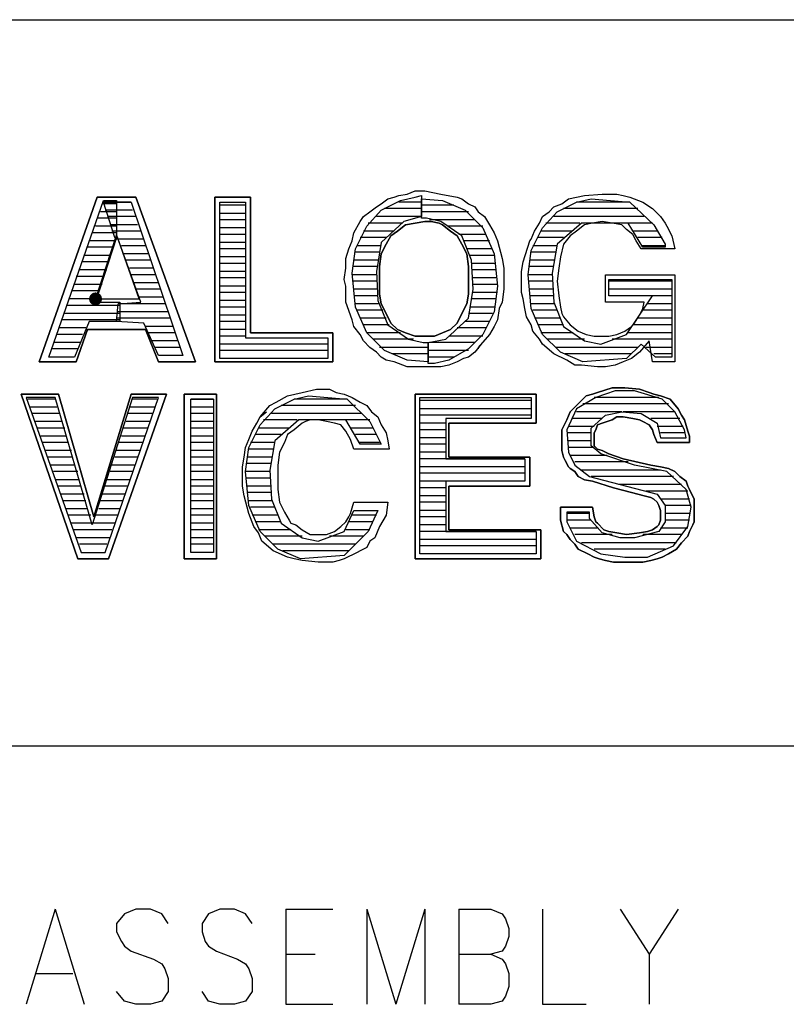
# Model space of a CAD drawing. Extents: x 11.9 to 28.1, y 10.8 to 21.2.
# Tile 6 of 10: x 26.135 to 26.61, y 11.439 to 12.049. Entities that reach past the tile are written whole.
import ezdxf

# ---------------------------------------------------------------- set-up
doc = ezdxf.new("R2010")
doc.units = 0
doc.layers.add('ASSYDWGBOT_pho', color=1, linetype='CONTINUOUS')

msp = doc.modelspace()

# ---------------------------------------------------------------- linework, layer by layer
at = {"layer": 'ASSYDWGBOT_pho'}
for points in [[(23.389, 12.049), (28.093, 12.049)], [(26.359, 11.935), (26.363, 11.938)], [(26.363, 11.938), (26.367, 11.939)], [(26.367, 11.939), (26.37, 11.94)], [(26.37, 11.94), (26.375, 11.941)], [(26.371, 11.937), (26.38, 11.939)], [(26.375, 11.941), (26.38, 11.943)], [(26.38, 11.943), (26.386, 11.943)], [(26.38, 11.939), (26.384, 11.94)], [(26.384, 11.94), (26.384, 11.927)], [(26.384, 11.926), (26.384, 11.938)], [(26.384, 11.938), (26.397, 11.937)], [(26.386, 11.943), (26.396, 11.941)], [(26.396, 11.941), (26.406, 11.939)], [(26.406, 11.939), (26.409, 11.938)], [(26.409, 11.938), (26.413, 11.935)], [(26.471, 11.935), (26.475, 11.938)], [(26.475, 11.938), (26.48, 11.939)], [(26.48, 11.939), (26.485, 11.94)], [(26.48, 11.936), (26.489, 11.938)], [(26.485, 11.94), (26.496, 11.941)], [(26.489, 11.938), (26.513, 11.936)], [(26.496, 11.941), (26.505, 11.941)], [(26.505, 11.941), (26.509, 11.94)], [(26.509, 11.94), (26.513, 11.939)], [(26.513, 11.939), (26.521, 11.936)], [(26.153, 11.84), (26.187, 11.937)], [(26.195, 11.935), (26.186, 11.935)], [(26.187, 11.937), (26.195, 11.937)], [(26.187, 11.936), (26.204, 11.936)], [(26.194, 11.914), (26.187, 11.936)], [(26.204, 11.936), (26.187, 11.936)], [(26.195, 11.937), (26.195, 11.914)], [(26.204, 11.936), (26.236, 11.841)], [(26.259, 11.936), (26.275, 11.936)], [(26.259, 11.839), (26.259, 11.936)], [(26.275, 11.934), (26.259, 11.934)], [(26.275, 11.936), (26.275, 11.852)], [(26.352, 11.93), (26.356, 11.933)], [(26.356, 11.933), (26.359, 11.935)], [(26.359, 11.931), (26.371, 11.937)], [(26.384, 11.932), (26.361, 11.932)], [(26.384, 11.936), (26.37, 11.936)], [(26.404, 11.934), (26.384, 11.934)], [(26.397, 11.937), (26.411, 11.931)], [(26.413, 11.935), (26.417, 11.933)], [(26.417, 11.933), (26.419, 11.93)], [(26.463, 11.93), (26.466, 11.933)], [(26.466, 11.933), (26.471, 11.935)], [(26.468, 11.93), (26.48, 11.936)], [(26.518, 11.932), (26.472, 11.932)], [(26.513, 11.936), (26.48, 11.936)], [(26.513, 11.936), (26.528, 11.922)], [(26.521, 11.936), (26.527, 11.932)], [(26.527, 11.932), (26.532, 11.927)], [(26.195, 11.926), (26.183, 11.926)], [(26.195, 11.93), (26.185, 11.93)], [(26.205, 11.931), (26.188, 11.931)], [(26.207, 11.927), (26.19, 11.927)], [(26.275, 11.929), (26.259, 11.929)], [(26.346, 11.924), (26.348, 11.927)], [(26.348, 11.927), (26.352, 11.93)], [(26.35, 11.921), (26.359, 11.931)], [(26.384, 11.927), (26.356, 11.927)], [(26.384, 11.927), (26.373, 11.924)], [(26.413, 11.93), (26.384, 11.93)], [(26.387, 11.926), (26.384, 11.926)], [(26.396, 11.924), (26.387, 11.926)], [(26.411, 11.931), (26.422, 11.92)], [(26.419, 11.93), (26.423, 11.927)], [(26.423, 11.927), (26.426, 11.922)], [(26.457, 11.923), (26.459, 11.927)], [(26.459, 11.927), (26.463, 11.93)], [(26.459, 11.92), (26.468, 11.93)], [(26.522, 11.927), (26.466, 11.927)], [(26.532, 11.927), (26.535, 11.923)], [(26.195, 11.921), (26.182, 11.921)], [(26.208, 11.922), (26.191, 11.922)], [(26.275, 11.925), (26.259, 11.925)], [(26.275, 11.92), (26.259, 11.92)], [(26.342, 11.917), (26.346, 11.924)], [(26.343, 11.907), (26.35, 11.921)], [(26.372, 11.923), (26.351, 11.923)], [(26.373, 11.924), (26.359, 11.911)], [(26.417, 11.925), (26.389, 11.925)], [(26.409, 11.915), (26.396, 11.924)], [(26.422, 11.921), (26.4, 11.921)], [(26.422, 11.92), (26.429, 11.904)], [(26.426, 11.922), (26.429, 11.917)], [(26.452, 11.906), (26.459, 11.92)], [(26.454, 11.918), (26.457, 11.923)], [(26.482, 11.923), (26.461, 11.923)], [(26.483, 11.923), (26.468, 11.91)], [(26.485, 11.922), (26.48, 11.918)], [(26.512, 11.923), (26.483, 11.923)], [(26.49, 11.923), (26.485, 11.922)], [(26.496, 11.924), (26.49, 11.923)], [(26.502, 11.923), (26.496, 11.924)], [(26.508, 11.922), (26.502, 11.923)], [(26.511, 11.919), (26.508, 11.922)], [(26.521, 11.908), (26.512, 11.923)], [(26.527, 11.923), (26.512, 11.923)], [(26.528, 11.922), (26.535, 11.91)], [(26.535, 11.923), (26.536, 11.921)], [(26.536, 11.921), (26.539, 11.915)], [(26.195, 11.917), (26.18, 11.917)], [(26.195, 11.916), (26.182, 11.876)], [(26.195, 11.916), (26.182, 11.876)], [(26.195, 11.914), (26.182, 11.874)], [(26.21, 11.918), (26.192, 11.918)], [(26.196, 11.913), (26.194, 11.914)], [(26.209, 11.876), (26.195, 11.916)], [(26.209, 11.876), (26.195, 11.916)], [(26.275, 11.916), (26.259, 11.916)], [(26.341, 11.912), (26.342, 11.917)], [(26.362, 11.914), (26.346, 11.914)], [(26.367, 11.918), (26.348, 11.918)], [(26.424, 11.916), (26.407, 11.916)], [(26.415, 11.9), (26.409, 11.915)], [(26.429, 11.917), (26.431, 11.912)], [(26.452, 11.913), (26.454, 11.918)], [(26.472, 11.914), (26.456, 11.914)], [(26.477, 11.918), (26.458, 11.918)], [(26.476, 11.915), (26.472, 11.91)], [(26.48, 11.918), (26.476, 11.915)], [(26.515, 11.916), (26.511, 11.919)], [(26.53, 11.918), (26.515, 11.918)], [(26.517, 11.912), (26.515, 11.916)], [(26.533, 11.914), (26.518, 11.914)], [(26.539, 11.915), (26.541, 11.907)], [(26.193, 11.908), (26.177, 11.908)], [(26.194, 11.912), (26.178, 11.912)], [(26.212, 11.913), (26.195, 11.913)], [(26.21, 11.874), (26.196, 11.913)], [(26.213, 11.909), (26.198, 11.909)], [(26.275, 11.911), (26.259, 11.911)], [(26.339, 11.907), (26.341, 11.912)], [(26.359, 11.909), (26.344, 11.909)], [(26.359, 11.911), (26.356, 11.893)], [(26.426, 11.912), (26.41, 11.912)], [(26.431, 11.912), (26.434, 11.901)], [(26.447, 11.899), (26.451, 11.912)], [(26.451, 11.912), (26.452, 11.913)], [(26.468, 11.909), (26.453, 11.909)], [(26.468, 11.91), (26.465, 11.892)], [(26.472, 11.91), (26.47, 11.902)], [(26.52, 11.907), (26.517, 11.912)], [(26.535, 11.909), (26.52, 11.909)], [(26.535, 11.908), (26.521, 11.908)], [(26.535, 11.91), (26.535, 11.908)], [(26.191, 11.903), (26.175, 11.903)], [(26.215, 11.904), (26.199, 11.904)], [(26.275, 11.907), (26.259, 11.907)], [(26.275, 11.902), (26.259, 11.902)], [(26.337, 11.901), (26.339, 11.907)], [(26.341, 11.892), (26.343, 11.907)], [(26.358, 11.905), (26.343, 11.905)], [(26.428, 11.907), (26.412, 11.907)], [(26.429, 11.903), (26.414, 11.903)], [(26.429, 11.904), (26.431, 11.884)], [(26.45, 11.891), (26.452, 11.906)], [(26.467, 11.905), (26.452, 11.905)], [(26.47, 11.902), (26.469, 11.895)], [(26.541, 11.907), (26.52, 11.907)], [(26.19, 11.899), (26.174, 11.899)], [(26.216, 11.9), (26.201, 11.9)], [(26.218, 11.895), (26.203, 11.895)], [(26.275, 11.898), (26.259, 11.898)], [(26.336, 11.888), (26.337, 11.895)], [(26.337, 11.895), (26.337, 11.901)], [(26.357, 11.9), (26.342, 11.9)], [(26.357, 11.896), (26.342, 11.896)], [(26.416, 11.882), (26.415, 11.9)], [(26.43, 11.898), (26.415, 11.898)], [(26.434, 11.901), (26.435, 11.895)], [(26.435, 11.895), (26.435, 11.882)], [(26.446, 11.893), (26.447, 11.899)], [(26.466, 11.9), (26.451, 11.9)], [(26.466, 11.896), (26.451, 11.896)], [(26.469, 11.895), (26.468, 11.887)], [(26.187, 11.89), (26.17, 11.89)], [(26.189, 11.894), (26.172, 11.894)], [(26.219, 11.891), (26.204, 11.891)], [(26.275, 11.893), (26.259, 11.893)], [(26.275, 11.889), (26.259, 11.889)], [(26.343, 11.871), (26.341, 11.892)], [(26.356, 11.891), (26.341, 11.891)], [(26.356, 11.893), (26.357, 11.875)], [(26.43, 11.894), (26.415, 11.894)], [(26.43, 11.889), (26.416, 11.889)], [(26.446, 11.88), (26.446, 11.893)], [(26.452, 11.87), (26.45, 11.891)], [(26.465, 11.891), (26.45, 11.891)], [(26.465, 11.892), (26.466, 11.874)], [(26.498, 11.874), (26.498, 11.891)], [(26.498, 11.891), (26.541, 11.891)], [(26.541, 11.891), (26.541, 11.837)], [(26.186, 11.885), (26.169, 11.885)], [(26.221, 11.886), (26.206, 11.886)], [(26.275, 11.884), (26.259, 11.884)], [(26.337, 11.884), (26.336, 11.888)], [(26.337, 11.874), (26.337, 11.884)], [(26.356, 11.887), (26.341, 11.887)], [(26.431, 11.885), (26.416, 11.885)], [(26.431, 11.884), (26.429, 11.868)], [(26.465, 11.887), (26.45, 11.887)], [(26.468, 11.887), (26.469, 11.878)], [(26.5, 11.878), (26.5, 11.888)], [(26.5, 11.888), (26.539, 11.888)], [(26.539, 11.887), (26.5, 11.887)], [(26.539, 11.888), (26.539, 11.84)], [(26.184, 11.881), (26.167, 11.881)], [(26.222, 11.882), (26.207, 11.882)], [(26.224, 11.877), (26.209, 11.877)], [(26.275, 11.88), (26.259, 11.88)], [(26.357, 11.882), (26.342, 11.882)], [(26.357, 11.878), (26.342, 11.878)], [(26.413, 11.864), (26.416, 11.882)], [(26.431, 11.88), (26.416, 11.88)], [(26.435, 11.882), (26.434, 11.874)], [(26.447, 11.876), (26.446, 11.88)], [(26.466, 11.882), (26.451, 11.882)], [(26.466, 11.878), (26.451, 11.878)], [(26.469, 11.878), (26.47, 11.871)], [(26.539, 11.882), (26.5, 11.882)], [(26.527, 11.878), (26.5, 11.878)], [(26.511, 11.854), (26.527, 11.878)], [(26.539, 11.878), (26.527, 11.878)], [(26.197, 11.872), (26.164, 11.872)], [(26.183, 11.876), (26.166, 11.876)], [(26.182, 11.876), (26.209, 11.876)], [(26.182, 11.876), (26.209, 11.876)], [(26.182, 11.874), (26.197, 11.874)], [(26.195, 11.862), (26.196, 11.873)], [(26.196, 11.873), (26.21, 11.874)], [(26.225, 11.873), (26.196, 11.873)], [(26.197, 11.874), (26.197, 11.862)], [(26.275, 11.875), (26.259, 11.875)], [(26.275, 11.871), (26.259, 11.871)], [(26.341, 11.863), (26.337, 11.874)], [(26.358, 11.873), (26.343, 11.873)], [(26.35, 11.855), (26.343, 11.871)], [(26.357, 11.875), (26.363, 11.86)], [(26.429, 11.871), (26.414, 11.871)], [(26.43, 11.876), (26.415, 11.876)], [(26.434, 11.874), (26.432, 11.87)], [(26.448, 11.87), (26.447, 11.876)], [(26.466, 11.873), (26.452, 11.873)], [(26.466, 11.874), (26.472, 11.859)], [(26.47, 11.871), (26.471, 11.867)], [(26.522, 11.874), (26.498, 11.874)], [(26.521, 11.87), (26.522, 11.874)], [(26.539, 11.873), (26.524, 11.873)], [(26.197, 11.867), (26.163, 11.867)], [(26.227, 11.868), (26.196, 11.868)], [(26.275, 11.866), (26.259, 11.866)], [(26.36, 11.869), (26.344, 11.869)], [(26.428, 11.867), (26.413, 11.867)], [(26.429, 11.868), (26.422, 11.854)], [(26.432, 11.87), (26.431, 11.863)], [(26.449, 11.865), (26.448, 11.87)], [(26.452, 11.86), (26.449, 11.865)], [(26.459, 11.854), (26.452, 11.87)], [(26.468, 11.869), (26.453, 11.869)], [(26.471, 11.867), (26.472, 11.865)], [(26.472, 11.865), (26.476, 11.86)], [(26.516, 11.861), (26.519, 11.866)], [(26.519, 11.866), (26.521, 11.87)], [(26.539, 11.869), (26.521, 11.869)], [(26.197, 11.863), (26.161, 11.863)], [(26.178, 11.862), (26.169, 11.84)], [(26.197, 11.862), (26.178, 11.862)], [(26.228, 11.864), (26.195, 11.864)], [(26.212, 11.861), (26.195, 11.862)], [(26.221, 11.841), (26.212, 11.861)], [(26.23, 11.859), (26.213, 11.859)], [(26.275, 11.862), (26.259, 11.862)], [(26.342, 11.859), (26.341, 11.863)], [(26.346, 11.854), (26.342, 11.859)], [(26.362, 11.864), (26.346, 11.864)], [(26.364, 11.86), (26.348, 11.86)], [(26.363, 11.86), (26.376, 11.851)], [(26.399, 11.851), (26.413, 11.864)], [(26.426, 11.862), (26.411, 11.862)], [(26.429, 11.859), (26.426, 11.854)], [(26.431, 11.863), (26.429, 11.859)], [(26.453, 11.856), (26.452, 11.86)], [(26.47, 11.864), (26.454, 11.864)], [(26.472, 11.86), (26.456, 11.86)], [(26.472, 11.859), (26.485, 11.85)], [(26.476, 11.86), (26.481, 11.856)], [(26.51, 11.856), (26.514, 11.859)], [(26.514, 11.859), (26.516, 11.861)], [(26.539, 11.86), (26.515, 11.86)], [(26.539, 11.864), (26.518, 11.864)], [(26.174, 11.854), (26.158, 11.854)], [(26.176, 11.858), (26.159, 11.858)], [(26.231, 11.855), (26.215, 11.855)], [(26.275, 11.857), (26.259, 11.857)], [(26.275, 11.853), (26.259, 11.853)], [(26.348, 11.85), (26.346, 11.854)], [(26.361, 11.844), (26.35, 11.855)], [(26.371, 11.855), (26.35, 11.855)], [(26.422, 11.853), (26.401, 11.853)], [(26.424, 11.858), (26.406, 11.858)], [(26.422, 11.854), (26.413, 11.845)], [(26.426, 11.854), (26.419, 11.846)], [(26.457, 11.851), (26.453, 11.856)], [(26.478, 11.855), (26.458, 11.855)], [(26.47, 11.843), (26.459, 11.854)], [(26.481, 11.856), (26.486, 11.854)], [(26.486, 11.854), (26.491, 11.853)], [(26.491, 11.853), (26.5, 11.853)], [(26.495, 11.848), (26.511, 11.854)], [(26.5, 11.853), (26.505, 11.854)], [(26.505, 11.854), (26.51, 11.856)], [(26.539, 11.855), (26.512, 11.855)], [(26.173, 11.849), (26.156, 11.849)], [(26.233, 11.85), (26.217, 11.85)], [(26.326, 11.848), (26.259, 11.848)], [(26.275, 11.852), (26.326, 11.852)], [(26.326, 11.852), (26.326, 11.839)], [(26.352, 11.846), (26.348, 11.85)], [(26.379, 11.851), (26.354, 11.851)], [(26.376, 11.851), (26.385, 11.849)], [(26.385, 11.849), (26.388, 11.849)], [(26.388, 11.849), (26.399, 11.851)], [(26.388, 11.849), (26.388, 11.837)], [(26.388, 11.836), (26.388, 11.849)], [(26.417, 11.849), (26.389, 11.849)], [(26.421, 11.848), (26.417, 11.843)], [(26.459, 11.848), (26.457, 11.851)], [(26.466, 11.842), (26.459, 11.848)], [(26.485, 11.851), (26.462, 11.851)], [(26.485, 11.85), (26.495, 11.848)], [(26.539, 11.851), (26.502, 11.851)], [(26.52, 11.848), (26.511, 11.839)], [(26.525, 11.85), (26.519, 11.843)], [(26.529, 11.84), (26.52, 11.848)], [(26.527, 11.837), (26.525, 11.85)], [(26.171, 11.845), (26.155, 11.845)], [(26.234, 11.846), (26.219, 11.846)], [(26.236, 11.841), (26.221, 11.841)], [(26.326, 11.844), (26.259, 11.844)], [(26.356, 11.843), (26.352, 11.846)], [(26.359, 11.84), (26.356, 11.843)], [(26.388, 11.846), (26.358, 11.846)], [(26.375, 11.838), (26.361, 11.844)], [(26.388, 11.842), (26.366, 11.842)], [(26.413, 11.844), (26.388, 11.844)], [(26.413, 11.845), (26.401, 11.838)], [(26.417, 11.843), (26.413, 11.84)], [(26.419, 11.846), (26.419, 11.845)], [(26.474, 11.838), (26.466, 11.842)], [(26.518, 11.846), (26.467, 11.846)], [(26.484, 11.837), (26.47, 11.843)], [(26.514, 11.842), (26.473, 11.842)], [(26.519, 11.843), (26.514, 11.839)], [(26.539, 11.846), (26.523, 11.846)], [(26.539, 11.842), (26.528, 11.842)], [(26.169, 11.84), (26.153, 11.84)], [(26.326, 11.839), (26.259, 11.839)], [(26.362, 11.838), (26.359, 11.84)], [(26.367, 11.837), (26.362, 11.838)], [(26.375, 11.834), (26.367, 11.837)], [(26.388, 11.837), (26.375, 11.838)], [(26.396, 11.834), (26.375, 11.834)], [(26.404, 11.84), (26.388, 11.84)], [(26.392, 11.836), (26.388, 11.836)], [(26.401, 11.838), (26.392, 11.836)], [(26.401, 11.835), (26.396, 11.834)], [(26.406, 11.837), (26.401, 11.835)], [(26.41, 11.839), (26.406, 11.837)], [(26.413, 11.84), (26.41, 11.839)], [(26.479, 11.835), (26.474, 11.838)], [(26.483, 11.835), (26.479, 11.835)], [(26.493, 11.834), (26.483, 11.835)], [(26.511, 11.839), (26.484, 11.837)], [(26.498, 11.834), (26.493, 11.834)], [(26.504, 11.835), (26.498, 11.834)], [(26.509, 11.837), (26.504, 11.835)], [(26.514, 11.839), (26.509, 11.837)], [(26.541, 11.837), (26.527, 11.837)], [(26.539, 11.84), (26.529, 11.84)], [(26.294, 11.812), (26.301, 11.816)], [(26.301, 11.816), (26.31, 11.818)], [(26.305, 11.814), (26.314, 11.816)], [(26.31, 11.818), (26.319, 11.82)], [(26.314, 11.816), (26.338, 11.814)], [(26.319, 11.82), (26.327, 11.82)], [(26.327, 11.82), (26.331, 11.818)], [(26.331, 11.818), (26.336, 11.817)], [(26.336, 11.817), (26.341, 11.815)], [(26.504, 11.819), (26.492, 11.815)], [(26.516, 11.819), (26.504, 11.819)], [(26.533, 11.814), (26.516, 11.819)], [(26.139, 11.815), (26.173, 11.719)], [(26.157, 11.815), (26.139, 11.815)], [(26.157, 11.814), (26.14, 11.814)], [(26.18, 11.736), (26.157, 11.815)], [(26.205, 11.815), (26.18, 11.736)], [(26.188, 11.719), (26.221, 11.815)], [(26.221, 11.815), (26.205, 11.815)], [(26.22, 11.814), (26.205, 11.814)], [(26.241, 11.719), (26.241, 11.814)], [(26.241, 11.814), (26.255, 11.814)], [(26.255, 11.814), (26.241, 11.814)], [(26.255, 11.814), (26.255, 11.719)], [(26.284, 11.803), (26.29, 11.81)], [(26.29, 11.81), (26.294, 11.812)], [(26.293, 11.808), (26.305, 11.814)], [(26.343, 11.81), (26.297, 11.81)], [(26.338, 11.814), (26.305, 11.814)], [(26.338, 11.814), (26.352, 11.8)], [(26.341, 11.815), (26.346, 11.812)], [(26.346, 11.812), (26.35, 11.81)], [(26.35, 11.81), (26.353, 11.806)], [(26.383, 11.718), (26.383, 11.815)], [(26.383, 11.815), (26.452, 11.815)], [(26.452, 11.813), (26.383, 11.813)], [(26.452, 11.815), (26.452, 11.802)], [(26.492, 11.815), (26.48, 11.808)], [(26.537, 11.811), (26.484, 11.811)], [(26.531, 11.815), (26.491, 11.815)], [(26.541, 11.806), (26.533, 11.814)], [(26.158, 11.809), (26.141, 11.809)], [(26.16, 11.805), (26.143, 11.805)], [(26.217, 11.805), (26.202, 11.805)], [(26.219, 11.809), (26.203, 11.809)], [(26.255, 11.809), (26.241, 11.809)], [(26.255, 11.805), (26.241, 11.805)], [(26.284, 11.798), (26.293, 11.808)], [(26.284, 11.803), (26.288, 11.806)], [(26.347, 11.805), (26.291, 11.805)], [(26.353, 11.806), (26.357, 11.803)], [(26.452, 11.808), (26.383, 11.808)], [(26.452, 11.804), (26.383, 11.804)], [(26.48, 11.808), (26.474, 11.795)], [(26.508, 11.806), (26.48, 11.806)], [(26.489, 11.796), (26.498, 11.804)], [(26.498, 11.804), (26.508, 11.806)], [(26.508, 11.806), (26.52, 11.805)], [(26.541, 11.806), (26.509, 11.806)], [(26.52, 11.805), (26.53, 11.799)], [(26.547, 11.795), (26.541, 11.806)], [(26.161, 11.8), (26.144, 11.8)], [(26.216, 11.8), (26.201, 11.8)], [(26.255, 11.8), (26.241, 11.8)], [(26.277, 11.784), (26.284, 11.798)], [(26.279, 11.794), (26.282, 11.799)], [(26.282, 11.799), (26.284, 11.803)], [(26.307, 11.801), (26.286, 11.801)], [(26.308, 11.801), (26.293, 11.788)], [(26.31, 11.799), (26.305, 11.795)], [(26.337, 11.801), (26.308, 11.801)], [(26.312, 11.8), (26.31, 11.799)], [(26.315, 11.801), (26.312, 11.8)], [(26.32, 11.801), (26.315, 11.801)], [(26.325, 11.8), (26.32, 11.801)], [(26.33, 11.799), (26.325, 11.8)], [(26.334, 11.798), (26.33, 11.799)], [(26.337, 11.794), (26.334, 11.798)], [(26.346, 11.786), (26.337, 11.801)], [(26.352, 11.801), (26.337, 11.801)], [(26.352, 11.8), (26.359, 11.786)], [(26.357, 11.803), (26.359, 11.798)], [(26.359, 11.798), (26.362, 11.793)], [(26.399, 11.799), (26.383, 11.799)], [(26.452, 11.802), (26.399, 11.802)], [(26.399, 11.802), (26.399, 11.777)], [(26.496, 11.802), (26.477, 11.802)], [(26.544, 11.802), (26.526, 11.802)], [(26.53, 11.799), (26.532, 11.79)], [(26.163, 11.796), (26.146, 11.796)], [(26.214, 11.796), (26.199, 11.796)], [(26.255, 11.796), (26.241, 11.796)], [(26.277, 11.789), (26.279, 11.794)], [(26.297, 11.792), (26.281, 11.792)], [(26.302, 11.796), (26.283, 11.796)], [(26.301, 11.792), (26.299, 11.787)], [(26.305, 11.795), (26.301, 11.792)], [(26.34, 11.789), (26.337, 11.794)], [(26.354, 11.796), (26.34, 11.796)], [(26.356, 11.792), (26.343, 11.792)], [(26.362, 11.793), (26.363, 11.788)], [(26.399, 11.795), (26.383, 11.795)], [(26.474, 11.795), (26.475, 11.781)], [(26.489, 11.793), (26.474, 11.793)], [(26.491, 11.797), (26.475, 11.797)], [(26.489, 11.785), (26.489, 11.796)], [(26.546, 11.797), (26.53, 11.797)], [(26.547, 11.793), (26.532, 11.793)], [(26.548, 11.79), (26.547, 11.795)], [(26.164, 11.791), (26.148, 11.791)], [(26.165, 11.787), (26.149, 11.787)], [(26.211, 11.787), (26.196, 11.787)], [(26.213, 11.791), (26.198, 11.791)], [(26.255, 11.791), (26.241, 11.791)], [(26.255, 11.787), (26.241, 11.787)], [(26.275, 11.784), (26.277, 11.789)], [(26.293, 11.787), (26.278, 11.787)], [(26.293, 11.788), (26.29, 11.77)], [(26.299, 11.787), (26.296, 11.781)], [(26.342, 11.783), (26.34, 11.789)], [(26.358, 11.787), (26.345, 11.787)], [(26.359, 11.786), (26.346, 11.786)], [(26.363, 11.788), (26.364, 11.783)], [(26.399, 11.79), (26.383, 11.79)], [(26.399, 11.786), (26.383, 11.786)], [(26.489, 11.788), (26.475, 11.788)], [(26.532, 11.79), (26.548, 11.79)], [(26.167, 11.782), (26.151, 11.782)], [(26.21, 11.782), (26.195, 11.782)], [(26.255, 11.782), (26.241, 11.782)], [(26.274, 11.778), (26.275, 11.784)], [(26.275, 11.769), (26.277, 11.784)], [(26.292, 11.783), (26.277, 11.783)], [(26.296, 11.781), (26.295, 11.773)], [(26.364, 11.783), (26.342, 11.783)], [(26.399, 11.781), (26.383, 11.781)], [(26.491, 11.784), (26.475, 11.784)], [(26.475, 11.781), (26.479, 11.773)], [(26.495, 11.78), (26.489, 11.785)], [(26.516, 11.773), (26.495, 11.78)], [(26.168, 11.778), (26.152, 11.778)], [(26.169, 11.773), (26.154, 11.773)], [(26.206, 11.773), (26.192, 11.773)], [(26.208, 11.778), (26.194, 11.778)], [(26.255, 11.778), (26.241, 11.778)], [(26.255, 11.773), (26.241, 11.773)], [(26.273, 11.772), (26.274, 11.778)], [(26.291, 11.778), (26.276, 11.778)], [(26.291, 11.774), (26.276, 11.774)], [(26.295, 11.773), (26.295, 11.758)], [(26.448, 11.777), (26.383, 11.777)], [(26.399, 11.777), (26.448, 11.777)], [(26.448, 11.777), (26.448, 11.763)], [(26.499, 11.779), (26.476, 11.779)], [(26.512, 11.775), (26.479, 11.775)], [(26.479, 11.773), (26.488, 11.766)], [(26.536, 11.769), (26.516, 11.773)], [(26.171, 11.769), (26.156, 11.769)], [(26.205, 11.769), (26.191, 11.769)], [(26.255, 11.769), (26.241, 11.769)], [(26.273, 11.76), (26.273, 11.772)], [(26.277, 11.748), (26.275, 11.769)], [(26.29, 11.769), (26.275, 11.769)], [(26.29, 11.77), (26.291, 11.752)], [(26.448, 11.772), (26.383, 11.772)], [(26.448, 11.768), (26.383, 11.768)], [(26.532, 11.77), (26.483, 11.77)], [(26.548, 11.758), (26.536, 11.769)], [(26.172, 11.764), (26.157, 11.764)], [(26.203, 11.764), (26.189, 11.764)], [(26.255, 11.764), (26.241, 11.764)], [(26.29, 11.765), (26.275, 11.765)], [(26.399, 11.763), (26.383, 11.763)], [(26.448, 11.763), (26.399, 11.763)], [(26.399, 11.763), (26.399, 11.732)], [(26.488, 11.766), (26.53, 11.755)], [(26.54, 11.766), (26.489, 11.766)], [(26.545, 11.761), (26.506, 11.761)], [(26.173, 11.76), (26.159, 11.76)], [(26.175, 11.755), (26.16, 11.755)], [(26.2, 11.755), (26.186, 11.755)], [(26.202, 11.76), (26.188, 11.76)], [(26.255, 11.76), (26.241, 11.76)], [(26.255, 11.755), (26.241, 11.755)], [(26.274, 11.754), (26.273, 11.76)], [(26.291, 11.76), (26.276, 11.76)], [(26.291, 11.756), (26.276, 11.756)], [(26.295, 11.758), (26.296, 11.75)], [(26.399, 11.759), (26.383, 11.759)], [(26.549, 11.757), (26.523, 11.757)], [(26.53, 11.755), (26.535, 11.748)], [(26.551, 11.747), (26.548, 11.758)], [(26.176, 11.751), (26.162, 11.751)], [(26.199, 11.751), (26.185, 11.751)], [(26.255, 11.751), (26.241, 11.751)], [(26.277, 11.743), (26.274, 11.754)], [(26.291, 11.751), (26.277, 11.751)], [(26.291, 11.752), (26.297, 11.737)], [(26.296, 11.75), (26.299, 11.744)], [(26.34, 11.743), (26.342, 11.75)], [(26.342, 11.75), (26.363, 11.75)], [(26.363, 11.75), (26.362, 11.742)], [(26.399, 11.754), (26.383, 11.754)], [(26.399, 11.75), (26.383, 11.75)], [(26.55, 11.752), (26.532, 11.752)], [(26.177, 11.746), (26.164, 11.746)], [(26.197, 11.746), (26.184, 11.746)], [(26.255, 11.746), (26.241, 11.746)], [(26.284, 11.732), (26.277, 11.748)], [(26.28, 11.735), (26.277, 11.743)], [(26.293, 11.747), (26.278, 11.747)], [(26.299, 11.744), (26.302, 11.739)], [(26.336, 11.732), (26.342, 11.745)], [(26.339, 11.741), (26.34, 11.743)], [(26.342, 11.745), (26.357, 11.745)], [(26.357, 11.745), (26.351, 11.732)], [(26.399, 11.745), (26.383, 11.745)], [(26.488, 11.744), (26.474, 11.744)], [(26.474, 11.744), (26.474, 11.738)], [(26.488, 11.743), (26.474, 11.743)], [(26.488, 11.74), (26.488, 11.744)], [(26.535, 11.748), (26.535, 11.738)], [(26.551, 11.748), (26.535, 11.748)], [(26.55, 11.743), (26.535, 11.743)], [(26.549, 11.735), (26.551, 11.747)], [(26.179, 11.742), (26.165, 11.742)], [(26.18, 11.737), (26.167, 11.737)], [(26.194, 11.737), (26.181, 11.737)], [(26.196, 11.742), (26.182, 11.742)], [(26.255, 11.742), (26.241, 11.742)], [(26.255, 11.737), (26.241, 11.737)], [(26.295, 11.742), (26.279, 11.742)], [(26.297, 11.738), (26.281, 11.738)], [(26.297, 11.737), (26.31, 11.728)], [(26.302, 11.739), (26.303, 11.737)], [(26.303, 11.737), (26.306, 11.736)], [(26.334, 11.735), (26.337, 11.738)], [(26.337, 11.738), (26.339, 11.741)], [(26.354, 11.738), (26.339, 11.738)], [(26.356, 11.742), (26.341, 11.742)], [(26.362, 11.742), (26.358, 11.735)], [(26.399, 11.741), (26.383, 11.741)], [(26.489, 11.739), (26.474, 11.739)], [(26.474, 11.738), (26.48, 11.726)], [(26.496, 11.731), (26.488, 11.74)], [(26.535, 11.738), (26.531, 11.732)], [(26.55, 11.739), (26.535, 11.739)], [(26.192, 11.733), (26.168, 11.733)], [(26.255, 11.733), (26.241, 11.733)], [(26.283, 11.731), (26.28, 11.735)], [(26.303, 11.733), (26.283, 11.733)], [(26.285, 11.726), (26.283, 11.731)], [(26.295, 11.721), (26.284, 11.732)], [(26.306, 11.736), (26.31, 11.733)], [(26.31, 11.733), (26.315, 11.73)], [(26.32, 11.726), (26.336, 11.732)], [(26.325, 11.73), (26.33, 11.732)], [(26.33, 11.732), (26.334, 11.735)], [(26.351, 11.732), (26.336, 11.717)], [(26.352, 11.733), (26.337, 11.733)], [(26.358, 11.735), (26.355, 11.728)], [(26.399, 11.736), (26.383, 11.736)], [(26.455, 11.732), (26.383, 11.732)], [(26.399, 11.732), (26.455, 11.732)], [(26.455, 11.732), (26.455, 11.718)], [(26.493, 11.734), (26.476, 11.734)], [(26.507, 11.728), (26.496, 11.731)], [(26.531, 11.732), (26.516, 11.728)], [(26.549, 11.734), (26.532, 11.734)], [(26.54, 11.723), (26.549, 11.735)], [(26.191, 11.728), (26.17, 11.728)], [(26.255, 11.728), (26.241, 11.728)], [(26.292, 11.72), (26.285, 11.726)], [(26.31, 11.729), (26.287, 11.729)], [(26.31, 11.728), (26.32, 11.726)], [(26.315, 11.73), (26.325, 11.73)], [(26.348, 11.729), (26.327, 11.729)], [(26.352, 11.726), (26.35, 11.722)], [(26.355, 11.728), (26.352, 11.726)], [(26.455, 11.727), (26.383, 11.727)], [(26.502, 11.73), (26.479, 11.73)], [(26.48, 11.726), (26.495, 11.718)], [(26.542, 11.725), (26.483, 11.725)], [(26.516, 11.728), (26.507, 11.728)], [(26.545, 11.73), (26.521, 11.73)], [(26.189, 11.724), (26.172, 11.724)], [(26.173, 11.719), (26.188, 11.719)], [(26.255, 11.724), (26.241, 11.724)], [(26.255, 11.719), (26.241, 11.719)], [(26.343, 11.724), (26.292, 11.724)], [(26.301, 11.716), (26.292, 11.72)], [(26.309, 11.715), (26.295, 11.721)], [(26.339, 11.72), (26.298, 11.72)], [(26.344, 11.719), (26.336, 11.715)], [(26.346, 11.72), (26.344, 11.719)], [(26.35, 11.722), (26.346, 11.72)], [(26.455, 11.723), (26.383, 11.723)], [(26.535, 11.721), (26.491, 11.721)], [(26.524, 11.716), (26.54, 11.723)], [(26.305, 11.715), (26.301, 11.716)], [(26.31, 11.714), (26.305, 11.715)], [(26.336, 11.717), (26.309, 11.715)], [(26.32, 11.713), (26.31, 11.714)], [(26.329, 11.713), (26.32, 11.713)], [(26.333, 11.714), (26.329, 11.713)], [(26.336, 11.715), (26.333, 11.714)], [(26.455, 11.718), (26.383, 11.718)], [(26.495, 11.718), (26.51, 11.716)], [(26.51, 11.716), (26.524, 11.716)], [(28.088, 11.599), (25.593, 11.599)], [(26.157, 11.498), (26.139, 11.439)], [(26.157, 11.498), (26.175, 11.439)], [(26.2, 11.495), (26.195, 11.489)], [(26.207, 11.498), (26.2, 11.495)], [(26.216, 11.498), (26.207, 11.498)], [(26.223, 11.495), (26.216, 11.498)], [(26.227, 11.489), (26.223, 11.495)], [(26.252, 11.495), (26.248, 11.489)], [(26.259, 11.498), (26.252, 11.495)], [(26.268, 11.498), (26.259, 11.498)], [(26.275, 11.495), (26.268, 11.498)], [(26.279, 11.489), (26.275, 11.495)], [(26.3, 11.498), (26.3, 11.439)], [(26.3, 11.498), (26.329, 11.498)], [(26.35, 11.498), (26.35, 11.439)], [(26.35, 11.498), (26.368, 11.439)], [(26.386, 11.498), (26.368, 11.439)], [(26.386, 11.498), (26.386, 11.439)], [(26.407, 11.498), (26.407, 11.439)], [(26.407, 11.498), (26.427, 11.498)], [(26.427, 11.498), (26.434, 11.495)], [(26.434, 11.495), (26.436, 11.492)], [(26.459, 11.498), (26.459, 11.439)], [(26.507, 11.498), (26.525, 11.47)], [(26.543, 11.498), (26.525, 11.47)], [(26.195, 11.489), (26.195, 11.484)], [(26.248, 11.489), (26.248, 11.484)], [(26.436, 11.492), (26.438, 11.486)], [(26.195, 11.484), (26.198, 11.478)], [(26.248, 11.484), (26.25, 11.478)], [(26.438, 11.481), (26.436, 11.475)], [(26.438, 11.486), (26.438, 11.481)], [(26.198, 11.478), (26.2, 11.475)], [(26.2, 11.475), (26.204, 11.472)], [(26.25, 11.478), (26.252, 11.475)], [(26.252, 11.475), (26.257, 11.472)], [(26.436, 11.475), (26.434, 11.472)], [(26.204, 11.472), (26.218, 11.467)], [(26.257, 11.472), (26.27, 11.467)], [(26.3, 11.47), (26.318, 11.47)], [(26.407, 11.47), (26.427, 11.47)], [(26.434, 11.472), (26.427, 11.47)], [(26.427, 11.47), (26.434, 11.467)], [(26.525, 11.47), (26.525, 11.439)], [(26.218, 11.467), (26.223, 11.464)], [(26.223, 11.464), (26.225, 11.461)], [(26.27, 11.467), (26.275, 11.464)], [(26.275, 11.464), (26.277, 11.461)], [(26.434, 11.467), (26.436, 11.464)], [(26.436, 11.464), (26.438, 11.458)], [(26.145, 11.458), (26.168, 11.458)], [(26.225, 11.461), (26.227, 11.455)], [(26.277, 11.461), (26.279, 11.455)], [(26.438, 11.458), (26.438, 11.45)], [(26.227, 11.455), (26.227, 11.447)], [(26.279, 11.455), (26.279, 11.447)], [(26.438, 11.45), (26.436, 11.444)], [(26.2, 11.441), (26.195, 11.447)], [(26.227, 11.447), (26.223, 11.441)], [(26.252, 11.441), (26.248, 11.447)], [(26.279, 11.447), (26.275, 11.441)], [(26.436, 11.444), (26.434, 11.441)], [(26.207, 11.439), (26.2, 11.441)], [(26.216, 11.439), (26.207, 11.439)], [(26.223, 11.441), (26.216, 11.439)], [(26.259, 11.439), (26.252, 11.441)], [(26.268, 11.439), (26.259, 11.439)], [(26.275, 11.441), (26.268, 11.439)], [(26.3, 11.439), (26.329, 11.439)], [(26.427, 11.439), (26.407, 11.439)], [(26.434, 11.441), (26.427, 11.439)], [(26.459, 11.439), (26.486, 11.439)]]:
    msp.add_lwpolyline(points, dxfattribs=at)
for points in [[(26.147, 11.837), (26.183, 11.939)], [(26.183, 11.939), (26.207, 11.939)], [(26.207, 11.939), (26.244, 11.837)], [(26.256, 11.939), (26.278, 11.939)], [(26.256, 11.837), (26.256, 11.939)], [(26.278, 11.939), (26.278, 11.855)], [(26.374, 11.922), (26.369, 11.918)], [(26.38, 11.923), (26.374, 11.922)], [(26.386, 11.924), (26.38, 11.923)], [(26.39, 11.924), (26.386, 11.924)], [(26.395, 11.923), (26.39, 11.924)], [(26.397, 11.922), (26.395, 11.923)], [(26.402, 11.918), (26.397, 11.922)], [(26.365, 11.915), (26.362, 11.91)], [(26.369, 11.918), (26.365, 11.915)], [(26.406, 11.915), (26.402, 11.918)], [(26.409, 11.91), (26.406, 11.915)], [(26.362, 11.91), (26.359, 11.904)], [(26.412, 11.904), (26.409, 11.91)], [(26.359, 11.904), (26.358, 11.896)], [(26.413, 11.896), (26.412, 11.904)], [(26.358, 11.896), (26.358, 11.879)], [(26.413, 11.879), (26.413, 11.896)], [(26.358, 11.879), (26.359, 11.873)], [(26.412, 11.873), (26.413, 11.879)], [(26.359, 11.873), (26.362, 11.867)], [(26.409, 11.867), (26.412, 11.873)], [(26.362, 11.867), (26.365, 11.861)], [(26.406, 11.861), (26.409, 11.867)], [(26.365, 11.861), (26.369, 11.857)], [(26.402, 11.857), (26.406, 11.861)], [(26.177, 11.857), (26.17, 11.837)], [(26.213, 11.857), (26.177, 11.857)], [(26.221, 11.837), (26.213, 11.857)], [(26.278, 11.855), (26.329, 11.855)], [(26.329, 11.855), (26.329, 11.837)], [(26.369, 11.857), (26.374, 11.855)], [(26.374, 11.855), (26.38, 11.853)], [(26.38, 11.853), (26.392, 11.853)], [(26.392, 11.853), (26.397, 11.855)], [(26.397, 11.855), (26.402, 11.857)], [(26.17, 11.837), (26.147, 11.837)], [(26.244, 11.837), (26.221, 11.837)], [(26.329, 11.837), (26.256, 11.837)], [(26.171, 11.715), (26.136, 11.817)], [(26.136, 11.817), (26.159, 11.817)], [(26.159, 11.817), (26.181, 11.741)], [(26.181, 11.741), (26.204, 11.817)], [(26.226, 11.817), (26.19, 11.715)], [(26.204, 11.817), (26.226, 11.817)], [(26.237, 11.715), (26.237, 11.817)], [(26.237, 11.817), (26.257, 11.817)], [(26.237, 11.715), (26.237, 11.817)], [(26.237, 11.817), (26.257, 11.817)], [(26.257, 11.817), (26.257, 11.715)], [(26.257, 11.817), (26.257, 11.715)], [(26.38, 11.715), (26.38, 11.817)], [(26.38, 11.817), (26.455, 11.817)], [(26.455, 11.817), (26.455, 11.799)], [(26.481, 11.811), (26.486, 11.816)], [(26.486, 11.816), (26.49, 11.817)], [(26.49, 11.817), (26.493, 11.818)], [(26.493, 11.818), (26.502, 11.821)], [(26.502, 11.821), (26.51, 11.821)], [(26.51, 11.821), (26.519, 11.82)], [(26.519, 11.82), (26.525, 11.818)], [(26.525, 11.818), (26.528, 11.817)], [(26.528, 11.817), (26.532, 11.816)], [(26.532, 11.816), (26.538, 11.814)], [(26.476, 11.806), (26.481, 11.811)], [(26.538, 11.814), (26.543, 11.808)], [(26.474, 11.801), (26.476, 11.806)], [(26.543, 11.808), (26.545, 11.804)], [(26.545, 11.804), (26.547, 11.801)], [(26.455, 11.799), (26.401, 11.799)], [(26.401, 11.799), (26.401, 11.778)], [(26.471, 11.795), (26.474, 11.801)], [(26.493, 11.798), (26.492, 11.795)], [(26.496, 11.799), (26.493, 11.798)], [(26.502, 11.801), (26.496, 11.799)], [(26.505, 11.803), (26.502, 11.801)], [(26.509, 11.803), (26.505, 11.803)], [(26.515, 11.802), (26.509, 11.803)], [(26.519, 11.801), (26.515, 11.802)], [(26.521, 11.8), (26.519, 11.801)], [(26.525, 11.798), (26.521, 11.8)], [(26.527, 11.795), (26.525, 11.798)], [(26.547, 11.801), (26.549, 11.794)], [(26.471, 11.782), (26.471, 11.795)], [(26.492, 11.795), (26.491, 11.793)], [(26.491, 11.793), (26.491, 11.787)], [(26.528, 11.792), (26.527, 11.795)], [(26.53, 11.787), (26.528, 11.792)], [(26.549, 11.794), (26.55, 11.791)], [(26.491, 11.787), (26.491, 11.785)], [(26.55, 11.787), (26.53, 11.787)], [(26.55, 11.791), (26.55, 11.787)], [(26.472, 11.778), (26.471, 11.782)], [(26.491, 11.785), (26.493, 11.783)], [(26.493, 11.783), (26.496, 11.782)], [(26.496, 11.782), (26.5, 11.78)], [(26.5, 11.78), (26.509, 11.777)], [(26.401, 11.778), (26.451, 11.778)], [(26.451, 11.778), (26.451, 11.76)], [(26.473, 11.776), (26.472, 11.778)], [(26.475, 11.772), (26.473, 11.776)], [(26.509, 11.777), (26.526, 11.773)], [(26.526, 11.773), (26.532, 11.772)], [(26.476, 11.771), (26.475, 11.772)], [(26.479, 11.769), (26.476, 11.771)], [(26.481, 11.766), (26.479, 11.769)], [(26.532, 11.772), (26.537, 11.771)], [(26.537, 11.771), (26.541, 11.769)], [(26.541, 11.769), (26.544, 11.766)], [(26.485, 11.764), (26.481, 11.766)], [(26.49, 11.763), (26.485, 11.764)], [(26.503, 11.759), (26.49, 11.763)], [(26.544, 11.766), (26.548, 11.763)], [(26.548, 11.763), (26.549, 11.76)], [(26.451, 11.76), (26.401, 11.76)], [(26.401, 11.76), (26.401, 11.733)], [(26.514, 11.756), (26.503, 11.759)], [(26.522, 11.754), (26.514, 11.756)], [(26.549, 11.76), (26.55, 11.758)], [(26.55, 11.758), (26.553, 11.752)], [(26.526, 11.753), (26.522, 11.754)], [(26.528, 11.752), (26.526, 11.753)], [(26.53, 11.75), (26.528, 11.752)], [(26.531, 11.748), (26.53, 11.75)], [(26.553, 11.752), (26.553, 11.738)], [(26.47, 11.739), (26.47, 11.747)], [(26.47, 11.747), (26.49, 11.747)], [(26.49, 11.747), (26.491, 11.741)], [(26.532, 11.745), (26.531, 11.748)], [(26.532, 11.739), (26.532, 11.745)], [(26.472, 11.732), (26.47, 11.739)], [(26.491, 11.741), (26.492, 11.738)], [(26.492, 11.738), (26.493, 11.737)], [(26.493, 11.737), (26.497, 11.733)], [(26.531, 11.736), (26.532, 11.739)], [(26.553, 11.738), (26.552, 11.736)], [(26.401, 11.733), (26.458, 11.733)], [(26.458, 11.733), (26.458, 11.715)], [(26.474, 11.73), (26.472, 11.732)], [(26.497, 11.733), (26.5, 11.732)], [(26.5, 11.732), (26.505, 11.731)], [(26.505, 11.731), (26.511, 11.73)], [(26.511, 11.73), (26.519, 11.731)], [(26.519, 11.731), (26.524, 11.732)], [(26.524, 11.732), (26.527, 11.733)], [(26.527, 11.733), (26.53, 11.735)], [(26.53, 11.735), (26.531, 11.736)], [(26.55, 11.732), (26.549, 11.729)], [(26.552, 11.736), (26.55, 11.732)], [(26.476, 11.727), (26.474, 11.73)], [(26.479, 11.724), (26.476, 11.727)], [(26.545, 11.725), (26.542, 11.721)], [(26.549, 11.729), (26.545, 11.725)], [(26.481, 11.721), (26.479, 11.724)], [(26.487, 11.718), (26.481, 11.721)], [(26.542, 11.721), (26.537, 11.718)], [(26.19, 11.715), (26.171, 11.715)], [(26.257, 11.715), (26.237, 11.715)], [(26.257, 11.715), (26.237, 11.715)], [(26.458, 11.715), (26.38, 11.715)], [(26.491, 11.716), (26.487, 11.718)], [(26.494, 11.715), (26.491, 11.716)], [(26.498, 11.714), (26.494, 11.715)], [(26.503, 11.713), (26.498, 11.714)], [(26.513, 11.713), (26.503, 11.713)], [(26.521, 11.713), (26.513, 11.713)], [(26.526, 11.714), (26.521, 11.713)], [(26.53, 11.715), (26.526, 11.714)], [(26.533, 11.716), (26.53, 11.715)], [(26.537, 11.718), (26.533, 11.716)]]:
    msp.add_lwpolyline(points, close=True, dxfattribs=at)
at = {"layer": 'ASSYDWGBOT_pho', "const_width": 0.004}
msp.add_lwpolyline([(26.18, 11.876, 1), (26.184, 11.876, 1), (26.18, 11.876)], format="xyb", dxfattribs=at)

doc.saveas('drawing.dxf')
